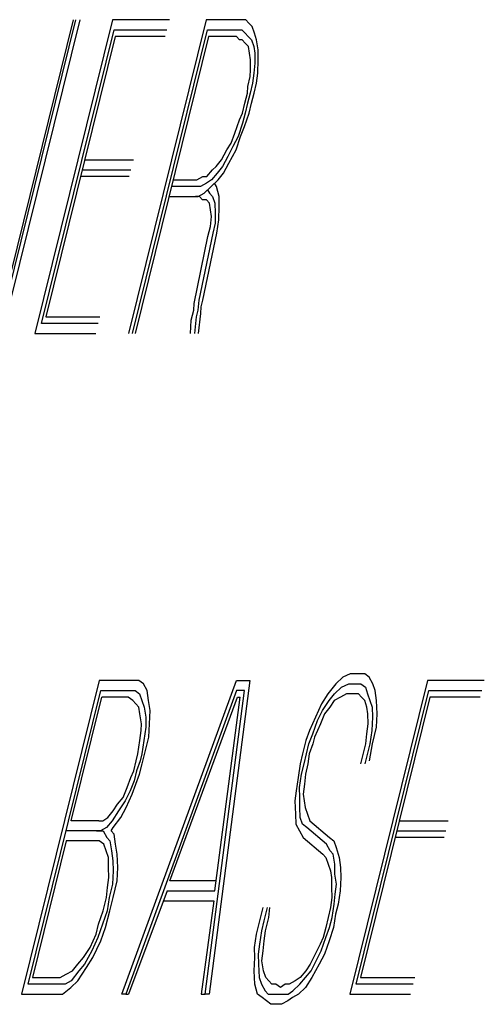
# Model space of a CAD drawing. Extents: x -1276 to 451, y 2026 to 3394.
# Tile 67 of 104: x -536.245 to -536.109, y 3189.776 to 3190.064. Entities that reach past the tile are written whole.
import ezdxf

# ---------------------------------------------------------------- set-up
doc = ezdxf.new("R2010")
doc.units = 0
doc.header["$MEASUREMENT"] = 0
doc.layers.add('SPILL-BUCKET', color=1, linetype='CONTINUOUS')

msp = doc.modelspace()

# ---------------------------------------------------------------- linework, layer by layer
at = {"layer": 'SPILL-BUCKET', "color": 8, "linetype": 'Continuous'}
for p, q in [((-536.25018, 3189.97531), (-536.22822, 3190.06404)), ((-536.22706, 3190.06404), (-536.24975, 3189.97239)), ((-536.22899, 3190.06404), (-536.24903, 3189.98311)), ((-536.2175, 3190.06404), (-536.24019, 3189.97239)), ((-536.20089, 3190.06404), (-536.2175, 3190.06404)), ((-536.19017, 3190.06404), (-536.21286, 3189.97239)), ((-536.18129, 3190.06404), (-536.19017, 3190.06404)), ((-536.18013, 3190.06404), (-536.18129, 3190.06404)), ((-536.17858, 3190.06404), (-536.18013, 3190.06404)), ((-536.17766, 3190.06306), (-536.17858, 3190.06404)), ((-536.17675, 3190.06209), (-536.17766, 3190.06306)), ((-536.23831, 3189.97531), (-536.21707, 3190.06111)), ((-536.21707, 3190.06111), (-536.20161, 3190.06111)), ((-536.2117, 3189.97239), (-536.18974, 3190.06111)), ((-536.18974, 3190.06111), (-536.18201, 3190.06111)), ((-536.18201, 3190.06111), (-536.18085, 3190.06111)), ((-536.18085, 3190.06111), (-536.17969, 3190.06111)), ((-536.17969, 3190.06111), (-536.17878, 3190.06014)), ((-536.17878, 3190.06014), (-536.17786, 3190.05916)), ((-536.17607, 3190.06014), (-536.17675, 3190.06209)), ((-536.1754, 3190.05819), (-536.17607, 3190.06014)), ((-536.21678, 3190.05916), (-536.23705, 3189.97726)), ((-536.2021, 3190.05916), (-536.21678, 3190.05916)), ((-536.18945, 3190.05916), (-536.21093, 3189.97239)), ((-536.18249, 3190.05916), (-536.18945, 3190.05916)), ((-536.18133, 3190.05916), (-536.18249, 3190.05916)), ((-536.18042, 3190.05819), (-536.18133, 3190.05916)), ((-536.17964, 3190.05819), (-536.18042, 3190.05819)), ((-536.17873, 3190.05721), (-536.17964, 3190.05819)), ((-536.17781, 3190.05624), (-536.17873, 3190.05721)), ((-536.17786, 3190.05916), (-536.17694, 3190.05819)), ((-536.17694, 3190.05819), (-536.17626, 3190.05624)), ((-536.17496, 3190.05526), (-536.1754, 3190.05819)), ((-536.17752, 3190.05429), (-536.17781, 3190.05624)), ((-536.17723, 3190.05234), (-536.17752, 3190.05429)), ((-536.17626, 3190.05624), (-536.17598, 3190.05429)), ((-536.17598, 3190.05429), (-536.17593, 3190.05136)), ((-536.17491, 3190.05234), (-536.17496, 3190.05526)), ((-536.17718, 3190.04941), (-536.17723, 3190.05234)), ((-536.17593, 3190.05136), (-536.17626, 3190.04844)), ((-536.1751, 3190.04844), (-536.17491, 3190.05234)), ((-536.17728, 3190.04746), (-536.17718, 3190.04941)), ((-536.17626, 3190.04844), (-536.1766, 3190.04551)), ((-536.17544, 3190.04551), (-536.1751, 3190.04844)), ((-536.178, 3190.04454), (-536.17728, 3190.04746)), ((-536.1766, 3190.04551), (-536.17733, 3190.04259)), ((-536.17617, 3190.04259), (-536.17544, 3190.04551)), ((-536.17882, 3190.03966), (-536.1781, 3190.04259)), ((-536.1781, 3190.04259), (-536.178, 3190.04454)), ((-536.17733, 3190.04259), (-536.17805, 3190.03966)), ((-536.17689, 3190.03966), (-536.17617, 3190.04259)), ((-536.17955, 3190.03674), (-536.17882, 3190.03966)), ((-536.17805, 3190.03966), (-536.17877, 3190.03674)), ((-536.17761, 3190.03674), (-536.17689, 3190.03966)), ((-536.18042, 3190.03479), (-536.17955, 3190.03674)), ((-536.17877, 3190.03674), (-536.1795, 3190.03381)), ((-536.17897, 3190.03284), (-536.17761, 3190.03674)), ((-536.18177, 3190.03089), (-536.18042, 3190.03479)), ((-536.1795, 3190.03381), (-536.18085, 3190.02991)), ((-536.18288, 3190.02796), (-536.18177, 3190.03089)), ((-536.18008, 3190.02991), (-536.17897, 3190.03284)), ((-536.18413, 3190.02601), (-536.18288, 3190.02796)), ((-536.18085, 3190.02991), (-536.18235, 3190.02699)), ((-536.18143, 3190.02601), (-536.18008, 3190.02991)), ((-536.18563, 3190.02309), (-536.18413, 3190.02601)), ((-536.18235, 3190.02699), (-536.18384, 3190.02406)), ((-536.18355, 3190.02211), (-536.18143, 3190.02601)), ((-536.22571, 3190.02309), (-536.21142, 3190.02309)), ((-536.18727, 3190.02114), (-536.18563, 3190.02309)), ((-536.18384, 3190.02406), (-536.18534, 3190.02114)), ((-536.18505, 3190.01919), (-536.18355, 3190.02211)), ((-536.22643, 3190.02016), (-536.21214, 3190.02016)), ((-536.18993, 3190.01821), (-536.18828, 3190.02016)), ((-536.18828, 3190.02016), (-536.18727, 3190.02114)), ((-536.18534, 3190.02114), (-536.18698, 3190.01919)), ((-536.21262, 3190.01821), (-536.22691, 3190.01821)), ((-536.19983, 3190.01724), (-536.19287, 3190.01724)), ((-536.19287, 3190.01724), (-536.19108, 3190.01821)), ((-536.19108, 3190.01821), (-536.18993, 3190.01821)), ((-536.18862, 3190.01724), (-536.19002, 3190.01626)), ((-536.18872, 3190.01529), (-536.18669, 3190.01724)), ((-536.18698, 3190.01919), (-536.18862, 3190.01724)), ((-536.18669, 3190.01724), (-536.18505, 3190.01919)), ((-536.19336, 3190.01529), (-536.20031, 3190.01529)), ((-536.19181, 3190.01529), (-536.19336, 3190.01529)), ((-536.19002, 3190.01626), (-536.19181, 3190.01529)), ((-536.19075, 3190.01334), (-536.18872, 3190.01529)), ((-536.18973, 3190.01431), (-536.1892, 3190.01334)), ((-536.18717, 3190.01529), (-536.18771, 3190.01626)), ((-536.18635, 3190.01236), (-536.18717, 3190.01529)), ((-536.20103, 3190.01236), (-536.19408, 3190.01236)), ((-536.19408, 3190.01236), (-536.19253, 3190.01236)), ((-536.19215, 3190.01236), (-536.19331, 3190.01236)), ((-536.19253, 3190.01236), (-536.19075, 3190.01334)), ((-536.19123, 3190.01139), (-536.19215, 3190.01236)), ((-536.19007, 3190.01139), (-536.19123, 3190.01139)), ((-536.18915, 3190.01041), (-536.19007, 3190.01139)), ((-536.1892, 3190.01334), (-536.18828, 3190.01236)), ((-536.18828, 3190.01236), (-536.18761, 3190.01041)), ((-536.18631, 3190.00944), (-536.18635, 3190.01236)), ((-536.18886, 3190.00846), (-536.18915, 3190.01041)), ((-536.18857, 3190.00651), (-536.18886, 3190.00846)), ((-536.18761, 3190.01041), (-536.18756, 3190.00749)), ((-536.1865, 3190.00554), (-536.18631, 3190.00944)), ((-536.18891, 3190.00359), (-536.18857, 3190.00651)), ((-536.18756, 3190.00749), (-536.18751, 3190.00456)), ((-536.18708, 3190.00164), (-536.1865, 3190.00554)), ((-536.18964, 3190.00066), (-536.18891, 3190.00359)), ((-536.18751, 3190.00456), (-536.18823, 3190.00164)), ((-536.19369, 3189.98116), (-536.18964, 3190.00066)), ((-536.18823, 3190.00164), (-536.19229, 3189.98214)), ((-536.19113, 3189.98214), (-536.18708, 3190.00164)), ((-536.19229, 3189.98214), (-536.19263, 3189.97921)), ((-536.19161, 3189.98019), (-536.19113, 3189.98214)), ((-536.19451, 3189.97628), (-536.19379, 3189.97921)), ((-536.19379, 3189.97921), (-536.19369, 3189.98116)), ((-536.19263, 3189.97921), (-536.19311, 3189.97726)), ((-536.19171, 3189.97824), (-536.19161, 3189.98019)), ((-536.23705, 3189.97726), (-536.22121, 3189.97726)), ((-536.1947, 3189.97239), (-536.19451, 3189.97628)), ((-536.19311, 3189.97726), (-536.19354, 3189.97239)), ((-536.19239, 3189.97239), (-536.19171, 3189.97824)), ((-536.2217, 3189.97531), (-536.23831, 3189.97531)), ((-536.24019, 3189.97239), (-536.22242, 3189.97239)), ((-536.14808, 3189.87293), (-536.15026, 3189.87196)), ((-536.14615, 3189.87293), (-536.14808, 3189.87293)), ((-536.14383, 3189.87293), (-536.14615, 3189.87293)), ((-536.14253, 3189.87196), (-536.14383, 3189.87293)), ((-536.22138, 3189.87098), (-536.24407, 3189.77933)), ((-536.21134, 3189.87098), (-536.22138, 3189.87098)), ((-536.21481, 3189.77933), (-536.1813, 3189.87098)), ((-536.20979, 3189.87098), (-536.21134, 3189.87098)), ((-536.20849, 3189.87001), (-536.20979, 3189.87098)), ((-536.20743, 3189.86806), (-536.20849, 3189.87001)), ((-536.17744, 3189.87098), (-536.18931, 3189.77933)), ((-536.1813, 3189.87098), (-536.17744, 3189.87098)), ((-536.15228, 3189.87001), (-536.15456, 3189.86708)), ((-536.15026, 3189.87196), (-536.15228, 3189.87001)), ((-536.15059, 3189.86903), (-536.14842, 3189.87001)), ((-536.14842, 3189.87001), (-536.14688, 3189.87001)), ((-536.12549, 3189.87098), (-536.14818, 3189.77933)), ((-536.14688, 3189.87001), (-536.14495, 3189.87001)), ((-536.14495, 3189.87001), (-536.14364, 3189.86903)), ((-536.14147, 3189.87001), (-536.14253, 3189.87196)), ((-536.14079, 3189.86806), (-536.14147, 3189.87001)), ((-536.10888, 3189.87098), (-536.12549, 3189.87098)), ((-536.24219, 3189.78226), (-536.22095, 3189.86806)), ((-536.22095, 3189.86806), (-536.21206, 3189.86806)), ((-536.18126, 3189.86806), (-536.21365, 3189.77933)), ((-536.21206, 3189.86806), (-536.2109, 3189.86806)), ((-536.2109, 3189.86806), (-536.2096, 3189.86708)), ((-536.2096, 3189.86708), (-536.20892, 3189.86513)), ((-536.20699, 3189.86513), (-536.20743, 3189.86806)), ((-536.19047, 3189.77933), (-536.17894, 3189.86806)), ((-536.17894, 3189.86806), (-536.18126, 3189.86806)), ((-536.15456, 3189.86708), (-536.15644, 3189.86416)), ((-536.15426, 3189.86513), (-536.15262, 3189.86708)), ((-536.15262, 3189.86708), (-536.15059, 3189.86903)), ((-536.14915, 3189.86708), (-536.15093, 3189.86611)), ((-536.1476, 3189.86708), (-536.14915, 3189.86708)), ((-536.14567, 3189.86708), (-536.1476, 3189.86708)), ((-536.14629, 3189.78226), (-536.12505, 3189.86806)), ((-536.14475, 3189.86611), (-536.14567, 3189.86708)), ((-536.14364, 3189.86903), (-536.14297, 3189.86708)), ((-536.14297, 3189.86708), (-536.14229, 3189.86513)), ((-536.14036, 3189.86513), (-536.14079, 3189.86806)), ((-536.12505, 3189.86806), (-536.1096, 3189.86806)), ((-536.22959, 3189.83003), (-536.22066, 3189.86611)), ((-536.21293, 3189.86611), (-536.22066, 3189.86611)), ((-536.21163, 3189.86513), (-536.21293, 3189.86611)), ((-536.21071, 3189.86416), (-536.21163, 3189.86513)), ((-536.20979, 3189.86318), (-536.21071, 3189.86416)), ((-536.20892, 3189.86513), (-536.20825, 3189.86318)), ((-536.20656, 3189.86221), (-536.20699, 3189.86513)), ((-536.20081, 3189.81248), (-536.18097, 3189.86611)), ((-536.18763, 3189.80956), (-536.18019, 3189.86611)), ((-536.18097, 3189.86611), (-536.18019, 3189.86611)), ((-536.15644, 3189.86416), (-536.15818, 3189.86026)), ((-536.15615, 3189.86221), (-536.15426, 3189.86513)), ((-536.15272, 3189.86513), (-536.15398, 3189.86318)), ((-536.15093, 3189.86611), (-536.15272, 3189.86513)), ((-536.12476, 3189.86611), (-536.14504, 3189.78421)), ((-536.14383, 3189.86513), (-536.14475, 3189.86611)), ((-536.14316, 3189.86318), (-536.14383, 3189.86513)), ((-536.14229, 3189.86513), (-536.14161, 3189.86318)), ((-536.14016, 3189.86123), (-536.14036, 3189.86513)), ((-536.11008, 3189.86611), (-536.12476, 3189.86611)), ((-536.2095, 3189.86123), (-536.20979, 3189.86318)), ((-536.20907, 3189.85831), (-536.2095, 3189.86123)), ((-536.20825, 3189.86318), (-536.20781, 3189.86026)), ((-536.20675, 3189.85831), (-536.20656, 3189.86221)), ((-536.15764, 3189.85928), (-536.15615, 3189.86221)), ((-536.15562, 3189.86123), (-536.15673, 3189.85831)), ((-536.15398, 3189.86318), (-536.15562, 3189.86123)), ((-536.14287, 3189.86123), (-536.14316, 3189.86318)), ((-536.14282, 3189.85831), (-536.14287, 3189.86123)), ((-536.14161, 3189.86318), (-536.14156, 3189.86026)), ((-536.14036, 3189.85733), (-536.14016, 3189.86123)), ((-536.20916, 3189.85636), (-536.20907, 3189.85831)), ((-536.20781, 3189.86026), (-536.20776, 3189.85733)), ((-536.20694, 3189.85441), (-536.20675, 3189.85831)), ((-536.15818, 3189.86026), (-536.15991, 3189.85636)), ((-536.159, 3189.85538), (-536.15764, 3189.85928)), ((-536.15673, 3189.85831), (-536.15846, 3189.85441)), ((-536.14316, 3189.85538), (-536.14282, 3189.85831)), ((-536.14156, 3189.86026), (-536.14176, 3189.85636)), ((-536.2095, 3189.85343), (-536.20916, 3189.85636)), ((-536.20776, 3189.85733), (-536.20834, 3189.85343)), ((-536.15991, 3189.85636), (-536.16102, 3189.85343)), ((-536.16011, 3189.85246), (-536.159, 3189.85538)), ((-536.1435, 3189.85246), (-536.14316, 3189.85538)), ((-536.14176, 3189.85636), (-536.14234, 3189.85246)), ((-536.14156, 3189.85246), (-536.14036, 3189.85733)), ((-536.21008, 3189.84953), (-536.2095, 3189.85343)), ((-536.20834, 3189.85343), (-536.20892, 3189.84953)), ((-536.20791, 3189.85051), (-536.20694, 3189.85441)), ((-536.16102, 3189.85343), (-536.16199, 3189.84953)), ((-536.16083, 3189.84953), (-536.16011, 3189.85246)), ((-536.15895, 3189.85246), (-536.16006, 3189.84953)), ((-536.15846, 3189.85441), (-536.15895, 3189.85246)), ((-536.14494, 3189.84661), (-536.1435, 3189.85246)), ((-536.14234, 3189.85246), (-536.14378, 3189.84661)), ((-536.14238, 3189.84758), (-536.14156, 3189.85246)), ((-536.21056, 3189.84758), (-536.21008, 3189.84953)), ((-536.20892, 3189.84953), (-536.20941, 3189.84758)), ((-536.20888, 3189.84661), (-536.20791, 3189.85051)), ((-536.16199, 3189.84953), (-536.16271, 3189.84661)), ((-536.16156, 3189.84661), (-536.16083, 3189.84953)), ((-536.16006, 3189.84953), (-536.1604, 3189.84661)), ((-536.21129, 3189.84466), (-536.21056, 3189.84758)), ((-536.20941, 3189.84758), (-536.21052, 3189.84466)), ((-536.21216, 3189.84271), (-536.21129, 3189.84466)), ((-536.21052, 3189.84466), (-536.21124, 3189.84173)), ((-536.2096, 3189.84368), (-536.20888, 3189.84661)), ((-536.16271, 3189.84661), (-536.16329, 3189.84271)), ((-536.16228, 3189.84368), (-536.16156, 3189.84661)), ((-536.1604, 3189.84661), (-536.16112, 3189.84368)), ((-536.21327, 3189.83978), (-536.21216, 3189.84271)), ((-536.21124, 3189.84173), (-536.21235, 3189.83881)), ((-536.21071, 3189.84076), (-536.2096, 3189.84368)), ((-536.16329, 3189.84271), (-536.16387, 3189.83881)), ((-536.16286, 3189.83978), (-536.16228, 3189.84368)), ((-536.16112, 3189.84368), (-536.16146, 3189.84076)), ((-536.21438, 3189.83686), (-536.21327, 3189.83978)), ((-536.21235, 3189.83881), (-536.21385, 3189.83588)), ((-536.21182, 3189.83783), (-536.21071, 3189.84076)), ((-536.16387, 3189.83881), (-536.16421, 3189.83588)), ((-536.16281, 3189.83686), (-536.16286, 3189.83978)), ((-536.16146, 3189.84076), (-536.16179, 3189.83783)), ((-536.21602, 3189.83491), (-536.21438, 3189.83686)), ((-536.21385, 3189.83588), (-536.21573, 3189.83296)), ((-536.21356, 3189.83393), (-536.21182, 3189.83783)), ((-536.16421, 3189.83588), (-536.16401, 3189.83198)), ((-536.16276, 3189.83393), (-536.16281, 3189.83686)), ((-536.16179, 3189.83783), (-536.16151, 3189.83588)), ((-536.16151, 3189.83588), (-536.16121, 3189.83393)), ((-536.21892, 3189.83101), (-536.21728, 3189.83296)), ((-536.21573, 3189.83296), (-536.21761, 3189.83003)), ((-536.21728, 3189.83296), (-536.21602, 3189.83491)), ((-536.21505, 3189.83101), (-536.21356, 3189.83393)), ((-536.16271, 3189.83101), (-536.16276, 3189.83393)), ((-536.16121, 3189.83393), (-536.16054, 3189.83198)), ((-536.22148, 3189.83003), (-536.22959, 3189.83003)), ((-536.22148, 3189.83003), (-536.22032, 3189.83003)), ((-536.22032, 3189.83003), (-536.21892, 3189.83101)), ((-536.21761, 3189.83003), (-536.21926, 3189.82808)), ((-536.21732, 3189.82808), (-536.21505, 3189.83101)), ((-536.16401, 3189.83198), (-536.16397, 3189.82906)), ((-536.16204, 3189.82906), (-536.16271, 3189.83101)), ((-536.16054, 3189.83198), (-536.15986, 3189.83003)), ((-536.15986, 3189.83003), (-536.15412, 3189.82516)), ((-536.13369, 3189.83003), (-536.1194, 3189.83003)), ((-536.2222, 3189.82711), (-536.23109, 3189.82711)), ((-536.22104, 3189.82711), (-536.2222, 3189.82711)), ((-536.2222, 3189.82711), (-536.22027, 3189.82711)), ((-536.21926, 3189.82808), (-536.22104, 3189.82711)), ((-536.22027, 3189.82711), (-536.21921, 3189.82516)), ((-536.21795, 3189.82711), (-536.21732, 3189.82808)), ((-536.21703, 3189.82613), (-536.21795, 3189.82711)), ((-536.16397, 3189.82906), (-536.16291, 3189.82711)), ((-536.16291, 3189.82711), (-536.16184, 3189.82516)), ((-536.16073, 3189.82808), (-536.16204, 3189.82906)), ((-536.15499, 3189.82321), (-536.16073, 3189.82808)), ((-536.13442, 3189.82711), (-536.12012, 3189.82711)), ((-536.23104, 3189.82418), (-536.24093, 3189.78421)), ((-536.22292, 3189.82418), (-536.23104, 3189.82418)), ((-536.22138, 3189.82418), (-536.22292, 3189.82418)), ((-536.22008, 3189.82321), (-536.22138, 3189.82418)), ((-536.21921, 3189.82516), (-536.21829, 3189.82418)), ((-536.21829, 3189.82418), (-536.21785, 3189.82126)), ((-536.2166, 3189.82321), (-536.21703, 3189.82613)), ((-536.16184, 3189.82516), (-536.1561, 3189.82028)), ((-536.15412, 3189.82516), (-536.15281, 3189.82418)), ((-536.15281, 3189.82418), (-536.15214, 3189.82223)), ((-536.12061, 3189.82516), (-536.1349, 3189.82516)), ((-536.2194, 3189.82126), (-536.22008, 3189.82321)), ((-536.21872, 3189.81931), (-536.2194, 3189.82126)), ((-536.21785, 3189.82126), (-536.21742, 3189.81833)), ((-536.21616, 3189.82028), (-536.2166, 3189.82321)), ((-536.15392, 3189.82126), (-536.15499, 3189.82321)), ((-536.15301, 3189.82028), (-536.15392, 3189.82126)), ((-536.15214, 3189.82223), (-536.15132, 3189.81931)), ((-536.21867, 3189.81638), (-536.21872, 3189.81931)), ((-536.21742, 3189.81833), (-536.21737, 3189.81541)), ((-536.21597, 3189.81638), (-536.21616, 3189.82028)), ((-536.1561, 3189.82028), (-536.15518, 3189.81931)), ((-536.15518, 3189.81931), (-536.1545, 3189.81736)), ((-536.15257, 3189.81736), (-536.15301, 3189.82028)), ((-536.15132, 3189.81931), (-536.15088, 3189.81638)), ((-536.21863, 3189.81346), (-536.21867, 3189.81638)), ((-536.21737, 3189.81541), (-536.21756, 3189.81151)), ((-536.21616, 3189.81248), (-536.21597, 3189.81638)), ((-536.1545, 3189.81736), (-536.15383, 3189.81541)), ((-536.15383, 3189.81541), (-536.15354, 3189.81346)), ((-536.15252, 3189.81443), (-536.15257, 3189.81736)), ((-536.15088, 3189.81638), (-536.15083, 3189.81346)), ((-536.21896, 3189.81053), (-536.21863, 3189.81346)), ((-536.21737, 3189.80761), (-536.21616, 3189.81248)), ((-536.18729, 3189.81248), (-536.20081, 3189.81248)), ((-536.15354, 3189.81346), (-536.15349, 3189.81053)), ((-536.15209, 3189.81151), (-536.15252, 3189.81443)), ((-536.15083, 3189.81346), (-536.15103, 3189.80956)), ((-536.2193, 3189.80761), (-536.21896, 3189.81053)), ((-536.21756, 3189.81151), (-536.21853, 3189.80761)), ((-536.20153, 3189.80956), (-536.21288, 3189.77933)), ((-536.20153, 3189.80956), (-536.18763, 3189.80956)), ((-536.15349, 3189.81053), (-536.15344, 3189.80761)), ((-536.15243, 3189.80858), (-536.15209, 3189.81151)), ((-536.15103, 3189.80956), (-536.15161, 3189.80566)), ((-536.22027, 3189.80371), (-536.2193, 3189.80761)), ((-536.21853, 3189.80761), (-536.21911, 3189.80371)), ((-536.21834, 3189.80371), (-536.21737, 3189.80761)), ((-536.20264, 3189.80663), (-536.18796, 3189.80663)), ((-536.18796, 3189.80663), (-536.19163, 3189.77933)), ((-536.15344, 3189.80761), (-536.15378, 3189.80468)), ((-536.15276, 3189.80566), (-536.15243, 3189.80858)), ((-536.22162, 3189.79981), (-536.22027, 3189.80371)), ((-536.21911, 3189.80371), (-536.22046, 3189.79981)), ((-536.21954, 3189.79883), (-536.21834, 3189.80371)), ((-536.17444, 3189.80078), (-536.17348, 3189.80468)), ((-536.17232, 3189.80468), (-536.17329, 3189.80078)), ((-536.17189, 3189.80176), (-536.17155, 3189.80468)), ((-536.15378, 3189.80468), (-536.1545, 3189.80176)), ((-536.15334, 3189.80176), (-536.15276, 3189.80566)), ((-536.15161, 3189.80566), (-536.15233, 3189.80273)), ((-536.17541, 3189.79688), (-536.17444, 3189.80078)), ((-536.17329, 3189.80078), (-536.17401, 3189.79786)), ((-536.17285, 3189.79786), (-536.17189, 3189.80176)), ((-536.1545, 3189.80176), (-536.15523, 3189.79883)), ((-536.15407, 3189.79883), (-536.15334, 3189.80176)), ((-536.15233, 3189.80273), (-536.15291, 3189.79883)), ((-536.22234, 3189.79688), (-536.22162, 3189.79981)), ((-536.22046, 3189.79981), (-536.22181, 3189.79591)), ((-536.22089, 3189.79493), (-536.21954, 3189.79883)), ((-536.17401, 3189.79786), (-536.17459, 3189.79396)), ((-536.17319, 3189.79493), (-536.17285, 3189.79786)), ((-536.15523, 3189.79883), (-536.15595, 3189.79591)), ((-536.15518, 3189.79591), (-536.15407, 3189.79883)), ((-536.15291, 3189.79883), (-536.15426, 3189.79493)), ((-536.22408, 3189.79298), (-536.22234, 3189.79688)), ((-536.22181, 3189.79591), (-536.22355, 3189.79201)), ((-536.22326, 3189.79006), (-536.22089, 3189.79493)), ((-536.17599, 3189.79298), (-536.17541, 3189.79688)), ((-536.17353, 3189.79201), (-536.17319, 3189.79493)), ((-536.15595, 3189.79591), (-536.15682, 3189.79396)), ((-536.15653, 3189.79201), (-536.15518, 3189.79591)), ((-536.15426, 3189.79493), (-536.15561, 3189.79103)), ((-536.22596, 3189.79006), (-536.22408, 3189.79298)), ((-536.22355, 3189.79201), (-536.22567, 3189.78811)), ((-536.17594, 3189.79006), (-536.17599, 3189.79298)), ((-536.17459, 3189.79396), (-536.17493, 3189.79103)), ((-536.17386, 3189.78908), (-536.17353, 3189.79201)), ((-536.15682, 3189.79396), (-536.15831, 3189.79103)), ((-536.15803, 3189.78908), (-536.15653, 3189.79201)), ((-536.22761, 3189.78811), (-536.22596, 3189.79006)), ((-536.22514, 3189.78713), (-536.22326, 3189.79006)), ((-536.17613, 3189.78616), (-536.17594, 3189.79006)), ((-536.17493, 3189.79103), (-536.17488, 3189.78811)), ((-536.15831, 3189.79103), (-536.15981, 3189.78811)), ((-536.15561, 3189.79103), (-536.15711, 3189.78811)), ((-536.22925, 3189.78616), (-536.22761, 3189.78811)), ((-536.22765, 3189.78323), (-536.22514, 3189.78713)), ((-536.22567, 3189.78811), (-536.22732, 3189.78616)), ((-536.17488, 3189.78811), (-536.17468, 3189.78421)), ((-536.17343, 3189.78616), (-536.17386, 3189.78908)), ((-536.15981, 3189.78811), (-536.16107, 3189.78616)), ((-536.15952, 3189.78616), (-536.15803, 3189.78908)), ((-536.15711, 3189.78811), (-536.15923, 3189.78421)), ((-536.24093, 3189.78421), (-536.23282, 3189.78421)), ((-536.23282, 3189.78421), (-536.23103, 3189.78518)), ((-536.23103, 3189.78518), (-536.22925, 3189.78616)), ((-536.22732, 3189.78616), (-536.22959, 3189.78323)), ((-536.17594, 3189.78226), (-536.17613, 3189.78616)), ((-536.17468, 3189.78421), (-536.17401, 3189.78226)), ((-536.17275, 3189.78421), (-536.17343, 3189.78616)), ((-536.17184, 3189.78323), (-536.17275, 3189.78421)), ((-536.16271, 3189.78421), (-536.16411, 3189.78323)), ((-536.16281, 3189.78226), (-536.16116, 3189.78421)), ((-536.16107, 3189.78616), (-536.16271, 3189.78421)), ((-536.16116, 3189.78421), (-536.15952, 3189.78616)), ((-536.15923, 3189.78421), (-536.16112, 3189.78128)), ((-536.14504, 3189.78421), (-536.1292, 3189.78421)), ((-536.2333, 3189.78226), (-536.24219, 3189.78226)), ((-536.23137, 3189.78226), (-536.2333, 3189.78226)), ((-536.23209, 3189.77933), (-536.22968, 3189.78128)), ((-536.22959, 3189.78323), (-536.23137, 3189.78226)), ((-536.22968, 3189.78128), (-536.22765, 3189.78323)), ((-536.17512, 3189.77933), (-536.17594, 3189.78226)), ((-536.17401, 3189.78226), (-536.17294, 3189.78031)), ((-536.17092, 3189.78226), (-536.17184, 3189.78323)), ((-536.16976, 3189.78226), (-536.17092, 3189.78226)), ((-536.16846, 3189.78128), (-536.16976, 3189.78226)), ((-536.16706, 3189.78226), (-536.16846, 3189.78128)), ((-536.1659, 3189.78226), (-536.16706, 3189.78226)), ((-536.16411, 3189.78323), (-536.1659, 3189.78226)), ((-536.16483, 3189.78031), (-536.16281, 3189.78226)), ((-536.16112, 3189.78128), (-536.16314, 3189.77933)), ((-536.12968, 3189.78226), (-536.14629, 3189.78226)), ((-536.24407, 3189.77933), (-536.23364, 3189.77933)), ((-536.23364, 3189.77933), (-536.23209, 3189.77933)), ((-536.21365, 3189.77933), (-536.21481, 3189.77933)), ((-536.21365, 3189.77933), (-536.21288, 3189.77933)), ((-536.19163, 3189.77933), (-536.19047, 3189.77933)), ((-536.18931, 3189.77933), (-536.19047, 3189.77933)), ((-536.17382, 3189.77836), (-536.17512, 3189.77933)), ((-536.17251, 3189.77738), (-536.17382, 3189.77836)), ((-536.17294, 3189.78031), (-536.17203, 3189.77933)), ((-536.17203, 3189.77933), (-536.17048, 3189.77933)), ((-536.17048, 3189.77933), (-536.16894, 3189.77933)), ((-536.16894, 3189.77933), (-536.16778, 3189.77933)), ((-536.16778, 3189.77933), (-536.16623, 3189.77933)), ((-536.16493, 3189.77836), (-536.16633, 3189.77738)), ((-536.16623, 3189.77933), (-536.16483, 3189.78031)), ((-536.16314, 3189.77933), (-536.16493, 3189.77836)), ((-536.14818, 3189.77933), (-536.1304, 3189.77933)), ((-536.17121, 3189.77641), (-536.17251, 3189.77738)), ((-536.16966, 3189.77641), (-536.17121, 3189.77641)), ((-536.16812, 3189.77641), (-536.16966, 3189.77641)), ((-536.16633, 3189.77738), (-536.16812, 3189.77641))]:
    msp.add_line(p, q, dxfattribs=at)

doc.saveas('drawing.dxf')
